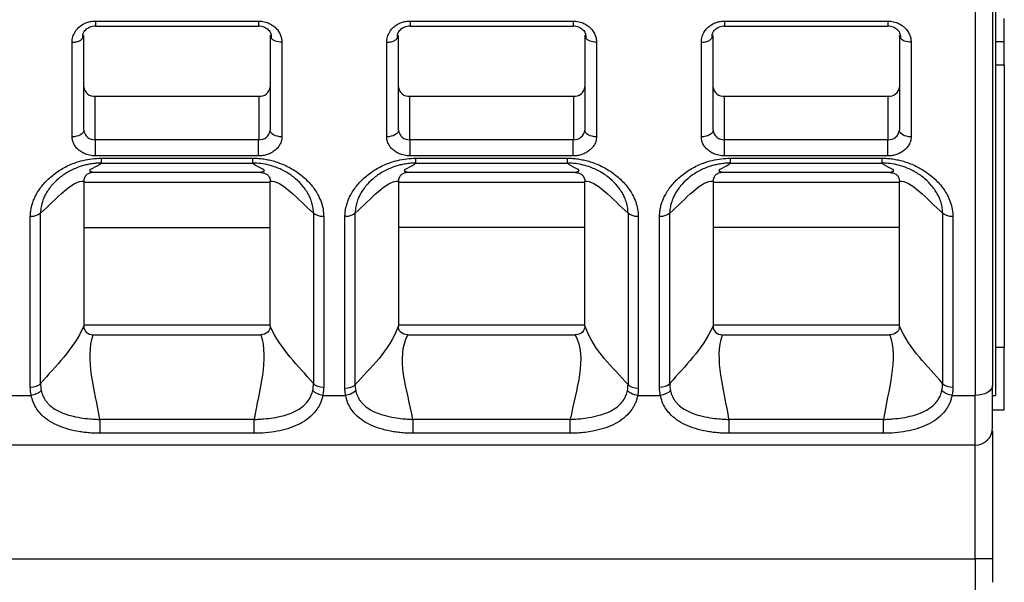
# Model space of a CAD drawing. Header units: millimetres. Extents: x 3 to 274, y 6 to 213.
# Tile 5 of 32: x 60.58 to 71.85, y 69.22 to 75.66. Entities that reach past the tile are written whole.
import ezdxf

# ---------------------------------------------------------------- set-up
doc = ezdxf.new("R2010")
doc.units = ezdxf.units.MM

msp = doc.modelspace()

# ---------------------------------------------------------------- linework, layer by layer
for p, q in [((71.7463, 77.3542), (71.7463, 71.3542)), ((71.713, 75.9501), (71.713, 71.4708)), ((71.513, 75.8354), (71.513, 71.3561)), ((61.4463, 75.6403), (63.313, 75.6403)), ((65.0463, 75.6403), (66.913, 75.6403)), ((68.6463, 75.6403), (70.513, 75.6403)), ((71.8463, 75.4045), (71.8463, 75.6712)), ((61.4463, 75.5835), (63.313, 75.5835)), ((65.0463, 75.5835), (66.913, 75.5835)), ((68.6463, 75.5835), (70.513, 75.5835)), ((61.1797, 74.3154), (61.1797, 75.3983)), ((61.313, 74.3918), (61.313, 75.4748)), ((63.4463, 75.4748), (63.4463, 74.3918)), ((63.5797, 75.3983), (63.5797, 74.3154)), ((64.7797, 74.3154), (64.7797, 75.3983)), ((64.913, 74.3918), (64.913, 75.4748)), ((67.0463, 75.4748), (67.0463, 74.3918)), ((67.1797, 75.3983), (67.1797, 74.3154)), ((68.3797, 74.3154), (68.3797, 75.3983)), ((68.513, 74.3918), (68.513, 75.4748)), ((70.6463, 75.4748), (70.6463, 74.3918)), ((70.7797, 75.3983), (70.7797, 74.3154)), ((71.7463, 75.4045), (71.8463, 75.4045)), ((71.8463, 75.1379), (71.8463, 75.4045)), ((71.7463, 75.1379), (71.8463, 75.1379)), ((71.8463, 75.1379), (71.8463, 71.9045)), ((61.4443, 74.2826), (61.4443, 74.7797)), ((61.4443, 74.7797), (63.315, 74.7797)), ((63.315, 74.7797), (63.315, 74.2826)), ((65.0443, 74.2826), (65.0443, 74.7797)), ((65.0443, 74.7797), (66.915, 74.7797)), ((66.915, 74.7797), (66.915, 74.2826)), ((68.6443, 74.2826), (68.6443, 74.7797)), ((68.6443, 74.7797), (70.515, 74.7797)), ((70.515, 74.7797), (70.515, 74.2826)), ((61.4463, 74.0969), (61.4463, 74.2826)), ((63.313, 74.2826), (61.4463, 74.2826)), ((63.313, 74.0969), (63.313, 74.2826)), ((65.0463, 74.0969), (65.0463, 74.2826)), ((66.913, 74.2826), (65.0463, 74.2826)), ((66.913, 74.0969), (66.913, 74.2826)), ((68.6463, 74.0969), (68.6463, 74.2826)), ((70.513, 74.2826), (68.6463, 74.2826)), ((70.513, 74.0969), (70.513, 74.2826)), ((63.313, 74.0969), (61.4463, 74.0969)), ((61.5102, 74.0707), (63.2491, 74.0707)), ((66.913, 74.0969), (65.0463, 74.0969)), ((65.1102, 74.0707), (66.8491, 74.0707)), ((70.513, 74.0969), (68.6463, 74.0969)), ((68.7102, 74.0707), (70.4491, 74.0707)), ((61.5102, 74.0143), (63.2491, 74.0143)), ((65.1102, 74.0143), (66.8491, 74.0143)), ((68.7102, 74.0143), (70.4491, 74.0143)), ((61.313, 73.8064), (61.313, 73.7967)), ((61.313, 73.7967), (61.313, 72.1584)), ((61.313, 73.7967), (63.4463, 73.7967)), ((63.3395, 73.906), (61.4199, 73.906)), ((63.4463, 73.7967), (63.4463, 73.8064)), ((63.4463, 72.1584), (63.4463, 73.7967)), ((64.913, 73.8064), (64.913, 73.7967)), ((64.913, 73.7967), (64.913, 72.1584)), ((64.913, 73.7967), (67.0463, 73.7967)), ((66.9395, 73.906), (65.0199, 73.906)), ((67.0463, 73.7967), (67.0463, 73.8064)), ((67.0463, 72.1584), (67.0463, 73.7967)), ((68.513, 73.8064), (68.513, 73.7967)), ((68.513, 73.7967), (68.513, 72.1584)), ((68.513, 73.7967), (70.6463, 73.7967)), ((70.5395, 73.906), (68.6199, 73.906)), ((70.6463, 73.7967), (70.6463, 73.8064)), ((70.6463, 72.1584), (70.6463, 73.7967)), ((60.7012, 71.4503), (60.7012, 73.402)), ((60.8189, 71.4908), (60.8189, 73.4426)), ((63.9404, 73.4426), (63.9404, 71.4908)), ((64.0582, 73.402), (64.0582, 71.4503)), ((64.3012, 71.4382), (64.3012, 73.402)), ((64.4189, 71.4788), (64.4189, 73.4426)), ((67.5404, 73.4426), (67.5404, 71.4788)), ((67.6582, 73.402), (67.6582, 71.4382)), ((67.9012, 71.4503), (67.9012, 73.402)), ((68.0189, 71.4908), (68.0189, 73.4426)), ((71.1404, 73.4426), (71.1404, 71.4908)), ((71.2582, 73.402), (71.2582, 71.4503)), ((61.313, 73.2764), (63.4463, 73.2764)), ((67.0463, 73.2764), (64.913, 73.2764)), ((70.6463, 73.2764), (68.513, 73.2764)), ((61.313, 72.1584), (61.313, 72.1479)), ((63.4463, 72.1584), (61.313, 72.1584)), ((63.4463, 72.1479), (63.4463, 72.1584)), ((64.913, 72.1584), (64.913, 72.1532)), ((67.0463, 72.1584), (64.913, 72.1584)), ((67.0463, 72.1532), (67.0463, 72.1584)), ((68.513, 72.1584), (68.513, 72.1479)), ((70.6463, 72.1584), (68.513, 72.1584)), ((70.6463, 72.1479), (70.6463, 72.1584)), ((61.4219, 72.0492), (63.3375, 72.0492)), ((65.0224, 72.0492), (66.937, 72.0492)), ((68.6219, 72.0492), (70.5375, 72.0492)), ((71.8463, 71.9045), (71.7463, 71.9045)), ((71.8463, 71.1879), (71.8463, 71.9045)), ((60.448, 71.3561), (60.7113, 71.3561)), ((64.048, 71.3561), (64.3093, 71.3561)), ((67.65, 71.3561), (67.9113, 71.3561)), ((71.248, 71.3561), (71.513, 71.3561)), ((71.513, 70.7876), (71.513, 71.3561)), ((71.713, 71.3542), (71.7463, 71.3542)), ((71.8463, 71.1879), (71.713, 71.1879)), ((63.2637, 71.0809), (61.4957, 71.0809)), ((66.8795, 71.0809), (65.0799, 71.0809)), ((70.4637, 71.0809), (68.6957, 71.0809)), ((63.2637, 70.9221), (61.4957, 70.9221)), ((66.8795, 70.9221), (65.0799, 70.9221)), ((70.4637, 70.9221), (68.6957, 70.9221)), ((71.713, 70.9503), (71.713, 69.4844)), ((71.513, 70.7876), (56.8463, 70.7876)), ((71.513, 69.4844), (71.513, 70.7876)), ((56.8463, 69.4844), (71.513, 69.4844)), ((71.513, 69.4844), (71.513, 69.102)), ((71.713, 69.4844), (71.513, 69.4844))]:
    msp.add_line(p, q)
at = {"flags": 128}
for points in [[(61.313, 74.3918), (61.3104, 74.3769), (61.3029, 74.3626), (61.2905, 74.3494), (61.274, 74.3378), (61.2538, 74.3283), (61.2307, 74.3212), (61.2057, 74.3168), (61.1797, 74.3154)], [(63.5797, 74.3154), (63.5537, 74.3168), (63.5287, 74.3212), (63.5056, 74.3283), (63.4854, 74.3378), (63.4688, 74.3494), (63.4565, 74.3626), (63.4489, 74.3769), (63.4463, 74.3918)], [(64.913, 74.3918), (64.9104, 74.3769), (64.9029, 74.3626), (64.8905, 74.3494), (64.874, 74.3378), (64.8538, 74.3283), (64.8307, 74.3212), (64.8057, 74.3168), (64.7797, 74.3154)], [(67.1797, 74.3154), (67.1537, 74.3168), (67.1287, 74.3212), (67.1056, 74.3283), (67.0854, 74.3378), (67.0688, 74.3494), (67.0565, 74.3626), (67.0489, 74.3769), (67.0463, 74.3918)], [(68.513, 74.3918), (68.5104, 74.3769), (68.5029, 74.3626), (68.4905, 74.3494), (68.474, 74.3378), (68.4538, 74.3283), (68.4307, 74.3212), (68.4057, 74.3168), (68.3797, 74.3154)], [(70.7797, 74.3154), (70.7537, 74.3168), (70.7287, 74.3212), (70.7056, 74.3283), (70.6854, 74.3378), (70.6688, 74.3494), (70.6565, 74.3626), (70.6489, 74.3769), (70.6463, 74.3918)], [(71.713, 71.4708), (71.7092, 71.4485), (71.6978, 71.4269), (71.6793, 71.4071), (71.6544, 71.3897), (71.6241, 71.3754), (71.5895, 71.3648), (71.552, 71.3583), (71.513, 71.3561)]]:
    msp.add_lwpolyline(points, dxfattribs=at)
for centre, radius, start, end in [((61.4335, 74.9005), 0.1213, 186.24355, 275.11107), ((63.3258, 74.9005), 0.1213, 264.88893, 353.75645), ((65.0335, 74.9005), 0.1213, 186.24355, 275.11107), ((66.9258, 74.9005), 0.1213, 264.88893, 353.75645), ((68.6335, 74.9005), 0.1213, 186.24355, 275.11107), ((70.5258, 74.9005), 0.1213, 264.88893, 353.75645), ((61.4353, 74.4053), 0.1231, 186.67312, 274.68151), ((63.3241, 74.4053), 0.1231, 265.31849, 353.32689), ((65.0353, 74.4053), 0.1231, 186.67312, 274.6815), ((66.9241, 74.4053), 0.1231, 265.3185, 353.32688), ((68.6353, 74.4053), 0.1231, 186.67312, 274.68151), ((70.5241, 74.4053), 0.1231, 265.31849, 353.32689), ((71.513, 70.9876), 0.2, 270, 0)]:
    msp.add_arc(centre, radius, start, end)
for points, knots in [([(61.1797, 75.3983), (61.1801, 75.4084), (61.1809, 75.4285), (61.1874, 75.4584), (61.205, 75.5084), (61.2415, 75.5593), (61.2982, 75.6017), (61.3456, 75.6239), (61.3957, 75.6379), (61.4295, 75.6395), (61.4463, 75.6403)], [0, 0, 0, 0, 0.0836964, 0.167181, 0.251537, 0.5158065, 0.643222, 0.771023, 0.8852764, 1, 1, 1, 1]), ([(61.4463, 75.6403), (61.4463, 75.6307), (61.4463, 75.6115), (61.4463, 75.593), (61.4463, 75.5884), (61.4463, 75.5864)], [0, 0, 0, 0, 0.3595939, 0.7191878, 1, 1, 1, 1]), ([(63.313, 75.6403), (63.3241, 75.6399), (63.3464, 75.6392), (63.3794, 75.6333), (63.418, 75.622), (63.4608, 75.6019), (63.5029, 75.5705), (63.5377, 75.5319), (63.5619, 75.4891), (63.5771, 75.4439), (63.5788, 75.4136), (63.5797, 75.3983)], [0, 0, 0, 0, 0.0755037, 0.1513025, 0.2288341, 0.3535315, 0.4837095, 0.6135601, 0.7489187, 0.8732882, 1, 1, 1, 1]), ([(64.7797, 75.3983), (64.7801, 75.4084), (64.7809, 75.4285), (64.7874, 75.4584), (64.805, 75.5084), (64.8415, 75.5593), (64.8982, 75.6017), (64.9456, 75.6239), (64.9957, 75.6379), (65.0295, 75.6395), (65.0463, 75.6403)], [0, 0, 0, 0, 0.0836964, 0.167181, 0.251537, 0.5158065, 0.643222, 0.771023, 0.8852764, 1, 1, 1, 1]), ([(65.0463, 75.6403), (65.0463, 75.6307), (65.0463, 75.6115), (65.0463, 75.593), (65.0463, 75.5884), (65.0463, 75.5864)], [0, 0, 0, 0, 0.3595939, 0.7191878, 1, 1, 1, 1]), ([(66.913, 75.6403), (66.9241, 75.6399), (66.9464, 75.6392), (66.9794, 75.6333), (67.018, 75.622), (67.0608, 75.6019), (67.1029, 75.5705), (67.1377, 75.5319), (67.1619, 75.4891), (67.1771, 75.4439), (67.1788, 75.4136), (67.1797, 75.3983)], [0, 0, 0, 0, 0.07550366, 0.15130247, 0.22883409, 0.35353148, 0.48370952, 0.6135601, 0.74891868, 0.87328816, 1, 1, 1, 1]), ([(68.3797, 75.3983), (68.3801, 75.4084), (68.3809, 75.4285), (68.3874, 75.4584), (68.405, 75.5084), (68.4415, 75.5593), (68.4982, 75.6017), (68.5456, 75.6239), (68.5957, 75.6379), (68.6295, 75.6395), (68.6463, 75.6403)], [0, 0, 0, 0, 0.0836964, 0.167181, 0.251537, 0.5158065, 0.643222, 0.771023, 0.8852764, 1, 1, 1, 1]), ([(68.6463, 75.6403), (68.6463, 75.6307), (68.6463, 75.6115), (68.6463, 75.593), (68.6463, 75.5884), (68.6463, 75.5864)], [0, 0, 0, 0, 0.3595939, 0.7191878, 1, 1, 1, 1]), ([(70.513, 75.6403), (70.5241, 75.6399), (70.5464, 75.6392), (70.5794, 75.6333), (70.618, 75.622), (70.6608, 75.6019), (70.7029, 75.5705), (70.7377, 75.5319), (70.7619, 75.4891), (70.7771, 75.4439), (70.7788, 75.4136), (70.7797, 75.3983)], [0, 0, 0, 0, 0.0755037, 0.1513025, 0.2288341, 0.3535315, 0.4837095, 0.6135601, 0.7489187, 0.8732882, 1, 1, 1, 1]), ([(61.3026, 75.4453), (61.3022, 75.462), (61.3014, 75.4947), (61.3262, 75.5347), (61.3566, 75.56), (61.3836, 75.5743), (61.4139, 75.584), (61.4356, 75.5853), (61.4464, 75.5859)], [0, 0, 0, 0, 0.2671671, 0.5262362, 0.6500388, 0.7695939, 0.8856933, 1, 1, 1, 1]), ([(61.4463, 75.5864), (61.4463, 75.5857), (61.4463, 75.5814), (61.4463, 75.5835), (61.4463, 75.5853)], [0, 0, 0, 0, 0.1797127, 1, 1, 1, 1]), ([(63.313, 75.586), (63.3238, 75.5854), (63.3454, 75.584), (63.3758, 75.5744), (63.4029, 75.56), (63.4331, 75.5346), (63.4581, 75.4947), (63.457, 75.4619), (63.4565, 75.4453)], [0, 0, 0, 0, 0.1144494, 0.2306037, 0.3501816, 0.4741422, 0.7332386, 1, 1, 1, 1]), ([(64.9026, 75.4453), (64.9022, 75.462), (64.9014, 75.4947), (64.9262, 75.5347), (64.9566, 75.56), (64.9836, 75.5743), (65.0139, 75.584), (65.0356, 75.5853), (65.0464, 75.5859)], [0, 0, 0, 0, 0.26716714, 0.52623624, 0.65003875, 0.76959388, 0.88569332, 1, 1, 1, 1]), ([(65.0463, 75.5864), (65.0463, 75.5857), (65.0463, 75.5814), (65.0463, 75.5835), (65.0463, 75.5853)], [0, 0, 0, 0, 0.1797127, 1, 1, 1, 1]), ([(66.913, 75.586), (66.9238, 75.5854), (66.9454, 75.584), (66.9758, 75.5744), (67.0029, 75.56), (67.0331, 75.5346), (67.0581, 75.4947), (67.057, 75.4619), (67.0565, 75.4453)], [0, 0, 0, 0, 0.1144494, 0.2306037, 0.3501816, 0.4741422, 0.7332386, 1, 1, 1, 1]), ([(68.5026, 75.4453), (68.5022, 75.462), (68.5014, 75.4947), (68.5262, 75.5347), (68.5566, 75.56), (68.5836, 75.5743), (68.6139, 75.584), (68.6356, 75.5853), (68.6464, 75.5859)], [0, 0, 0, 0, 0.2671671, 0.5262362, 0.6500388, 0.7695939, 0.8856933, 1, 1, 1, 1]), ([(68.6463, 75.5864), (68.6463, 75.5857), (68.6463, 75.5814), (68.6463, 75.5835), (68.6463, 75.5853)], [0, 0, 0, 0, 0.1797127, 1, 1, 1, 1]), ([(70.513, 75.586), (70.5238, 75.5854), (70.5454, 75.584), (70.5758, 75.5744), (70.6029, 75.56), (70.6331, 75.5346), (70.6581, 75.4947), (70.657, 75.4619), (70.6565, 75.4453)], [0, 0, 0, 0, 0.1144494, 0.2306037, 0.3501816, 0.4741422, 0.7332386, 1, 1, 1, 1]), ([(61.1797, 75.3983), (61.1971, 75.3995), (61.2318, 75.4018), (61.2772, 75.4192), (61.2942, 75.4366), (61.3026, 75.4453)], [0, 0, 0, 0, 0.3342153, 0.6684306, 1, 1, 1, 1]), ([(61.3026, 75.4453), (61.3027, 75.4454), (61.3124, 75.4537), (61.3127, 75.4643), (61.313, 75.4748)], [0, 0, 0, 0, 0.0078546, 1, 1, 1, 1]), ([(64.7797, 75.3983), (64.7971, 75.3995), (64.8318, 75.4018), (64.8772, 75.4192), (64.8942, 75.4366), (64.9026, 75.4453)], [0, 0, 0, 0, 0.3342153, 0.6684306, 1, 1, 1, 1]), ([(64.9026, 75.4453), (64.9027, 75.4454), (64.9124, 75.4537), (64.9127, 75.4643), (64.913, 75.4748)], [0, 0, 0, 0, 0.0078546, 1, 1, 1, 1]), ([(68.3797, 75.3983), (68.3971, 75.3995), (68.4318, 75.4018), (68.4772, 75.4192), (68.4942, 75.4366), (68.5026, 75.4453)], [0, 0, 0, 0, 0.3342153, 0.6684306, 1, 1, 1, 1]), ([(68.5026, 75.4453), (68.5027, 75.4454), (68.5124, 75.4537), (68.5127, 75.4643), (68.513, 75.4748)], [0, 0, 0, 0, 0.0078546, 1, 1, 1, 1]), ([(61.4463, 74.0969), (61.4352, 74.0973), (61.413, 74.0979), (61.38, 74.1033), (61.3416, 74.1134), (61.299, 74.1314), (61.2568, 74.1596), (61.2219, 74.1944), (61.1976, 74.2332), (61.1823, 74.2741), (61.1805, 74.3015), (61.1797, 74.3154)], [0, 0, 0, 0, 0.07959676, 0.1592228, 0.24012907, 0.3686016, 0.50006889, 0.62854276, 0.7600114, 0.87928211, 1, 1, 1, 1]), ([(63.5797, 74.3154), (63.5793, 74.3063), (63.5785, 74.2881), (63.5719, 74.2611), (63.5596, 74.2296), (63.5376, 74.1947), (63.5031, 74.1601), (63.4607, 74.1315), (63.4134, 74.1116), (63.3634, 74.0991), (63.3299, 74.0976), (63.313, 74.0969)], [0, 0, 0, 0, 0.0795968, 0.1592228, 0.2401291, 0.3686016, 0.5000689, 0.6285428, 0.7600114, 0.8792821, 1, 1, 1, 1]), ([(65.0463, 74.0969), (65.0352, 74.0973), (65.013, 74.0979), (64.98, 74.1033), (64.9416, 74.1134), (64.899, 74.1314), (64.8568, 74.1596), (64.8219, 74.1944), (64.7976, 74.2332), (64.7823, 74.2741), (64.7805, 74.3015), (64.7797, 74.3154)], [0, 0, 0, 0, 0.0795968, 0.1592228, 0.2401291, 0.3686016, 0.5000689, 0.6285428, 0.7600114, 0.8792821, 1, 1, 1, 1]), ([(67.1797, 74.3154), (67.1793, 74.3063), (67.1785, 74.2881), (67.1719, 74.2611), (67.1596, 74.2296), (67.1376, 74.1947), (67.1031, 74.1601), (67.0607, 74.1315), (67.0134, 74.1116), (66.9634, 74.0991), (66.9299, 74.0976), (66.913, 74.0969)], [0, 0, 0, 0, 0.0795968, 0.1592228, 0.2401291, 0.3686016, 0.5000689, 0.6285428, 0.7600114, 0.8792821, 1, 1, 1, 1]), ([(68.6463, 74.0969), (68.6352, 74.0973), (68.613, 74.0979), (68.58, 74.1033), (68.5416, 74.1134), (68.499, 74.1314), (68.4568, 74.1596), (68.4219, 74.1944), (68.3976, 74.2332), (68.3823, 74.2741), (68.3805, 74.3015), (68.3797, 74.3154)], [0, 0, 0, 0, 0.0795968, 0.1592228, 0.2401291, 0.3686016, 0.5000689, 0.6285428, 0.7600114, 0.8792821, 1, 1, 1, 1]), ([(70.7797, 74.3154), (70.7793, 74.3063), (70.7785, 74.2881), (70.7719, 74.2611), (70.7596, 74.2296), (70.7376, 74.1947), (70.7031, 74.1601), (70.6607, 74.1315), (70.6134, 74.1116), (70.5634, 74.0991), (70.5299, 74.0976), (70.513, 74.0969)], [0, 0, 0, 0, 0.0795968, 0.1592228, 0.2401291, 0.3686016, 0.5000689, 0.6285428, 0.7600114, 0.8792821, 1, 1, 1, 1]), ([(60.7012, 73.402), (60.7017, 73.4188), (60.7027, 73.4526), (60.7111, 73.503), (60.7244, 73.5532), (60.7432, 73.6031), (60.7785, 73.6759), (60.841, 73.768), (60.9433, 73.869), (61.0652, 73.9542), (61.1891, 74.012), (61.3044, 74.0475), (61.4069, 74.0671), (61.4759, 74.0695), (61.5102, 74.0707)], [0, 0, 0, 0, 0.0487398, 0.0976309, 0.1470346, 0.1973013, 0.2487638, 0.3736625, 0.5004474, 0.6269521, 0.7517593, 0.8365105, 0.918695, 1, 1, 1, 1]), ([(63.2491, 74.0707), (63.2697, 74.0702), (63.3108, 74.0694), (63.3723, 74.0623), (63.4335, 74.0511), (63.4944, 74.0353), (63.5831, 74.0057), (63.6949, 73.9535), (63.8167, 73.8683), (63.919, 73.7673), (63.9882, 73.6654), (64.0306, 73.5707), (64.0539, 73.4867), (64.0567, 73.4301), (64.0582, 73.402)], [0, 0, 0, 0, 0.0486903, 0.0975593, 0.1469874, 0.1973422, 0.2489715, 0.3738362, 0.5007764, 0.627026, 0.751811, 0.8364383, 0.9186299, 1, 1, 1, 1]), ([(64.3012, 73.402), (64.3017, 73.4188), (64.3027, 73.4526), (64.3111, 73.503), (64.3244, 73.5532), (64.3432, 73.6031), (64.3785, 73.6759), (64.441, 73.768), (64.5433, 73.869), (64.6652, 73.9542), (64.7891, 74.012), (64.9044, 74.0475), (65.0069, 74.0671), (65.0759, 74.0695), (65.1102, 74.0707)], [0, 0, 0, 0, 0.04873983, 0.09763093, 0.14703473, 0.1973016, 0.24876429, 0.37366347, 0.50044861, 0.62695302, 0.75175995, 0.83651063, 0.91869494, 1, 1, 1, 1]), ([(66.8491, 74.0707), (66.8696, 74.0702), (66.9107, 74.0694), (66.9721, 74.0624), (67.0332, 74.0512), (67.0939, 74.0354), (67.1823, 74.0058), (67.2939, 73.9535), (67.4159, 73.8685), (67.5186, 73.7676), (67.588, 73.6656), (67.6305, 73.5708), (67.6539, 73.4867), (67.6567, 73.4302), (67.6582, 73.402)], [0, 0, 0, 0, 0.0486271, 0.0974145, 0.1467423, 0.1969786, 0.2484717, 0.3730685, 0.5001036, 0.6266083, 0.7515624, 0.8362854, 0.9185569, 1, 1, 1, 1]), ([(67.9012, 73.402), (67.9017, 73.4188), (67.9027, 73.4526), (67.9111, 73.503), (67.9244, 73.5532), (67.9432, 73.6031), (67.9785, 73.6759), (68.041, 73.768), (68.1433, 73.869), (68.2652, 73.9542), (68.3891, 74.012), (68.5044, 74.0475), (68.6069, 74.0671), (68.6759, 74.0695), (68.7102, 74.0707)], [0, 0, 0, 0, 0.0487398, 0.097631, 0.1470349, 0.1973019, 0.2487648, 0.3736644, 0.5004497, 0.6269539, 0.7517605, 0.8365108, 0.9186949, 1, 1, 1, 1]), ([(70.4491, 74.0707), (70.4696, 74.0702), (70.5107, 74.0694), (70.5721, 74.0624), (70.6332, 74.0512), (70.6939, 74.0354), (70.7823, 74.0058), (70.8939, 73.9535), (71.0159, 73.8685), (71.1186, 73.7676), (71.188, 73.6656), (71.2305, 73.5708), (71.2539, 73.4867), (71.2567, 73.4302), (71.2582, 73.402)], [0, 0, 0, 0, 0.0486271, 0.0974145, 0.1467424, 0.1969788, 0.2484721, 0.3730691, 0.5001046, 0.6266093, 0.751563, 0.8362856, 0.9185569, 1, 1, 1, 1]), ([(61.5102, 74.0143), (61.4919, 74.0139), (61.4552, 74.013), (61.4008, 74.0065), (61.3476, 73.9966), (61.2966, 73.9833), (61.2213, 73.9582), (61.1256, 73.913), (61.0222, 73.8397), (60.9358, 73.7518), (60.8819, 73.6716), (60.8491, 73.6013), (60.8304, 73.5456), (60.8198, 73.4909), (60.8192, 73.4559), (60.8189, 73.4426)], [0, 0, 0, 0, 0.0501998, 0.1005626, 0.1505437, 0.1996474, 0.2474458, 0.3736379, 0.5018178, 0.6231261, 0.7569115, 0.8117267, 0.8807185, 0.9545791, 1, 1, 1, 1]), ([(63.9404, 73.4426), (63.9402, 73.4559), (63.9396, 73.4909), (63.929, 73.5454), (63.9104, 73.601), (63.8778, 73.6711), (63.8242, 73.7511), (63.738, 73.839), (63.6345, 73.9125), (63.5284, 73.9629), (63.429, 73.9934), (63.3407, 74.0108), (63.2797, 74.0131), (63.2491, 74.0143)], [0, 0, 0, 0, 0.0455418, 0.1191732, 0.1880216, 0.2426252, 0.3759776, 0.4970662, 0.6254197, 0.7520191, 0.8328604, 0.9162716, 1, 1, 1, 1]), ([(65.1102, 74.0143), (65.0919, 74.0139), (65.0552, 74.013), (65.0008, 74.0065), (64.9476, 73.9966), (64.8966, 73.9833), (64.8213, 73.9582), (64.7256, 73.913), (64.6222, 73.8397), (64.5358, 73.7518), (64.4819, 73.6716), (64.4491, 73.6013), (64.4304, 73.5456), (64.4198, 73.4909), (64.4192, 73.4559), (64.4189, 73.4426)], [0, 0, 0, 0, 0.0502001, 0.100563, 0.1505441, 0.1996474, 0.2474455, 0.3736372, 0.5018166, 0.6231248, 0.7569108, 0.8117259, 0.8807183, 0.9545784, 1, 1, 1, 1]), ([(67.5404, 73.4426), (67.5402, 73.4562), (67.5395, 73.4912), (67.529, 73.5459), (67.5104, 73.6013), (67.4779, 73.6713), (67.4242, 73.7513), (67.3374, 73.8394), (67.2336, 73.9128), (67.1274, 73.9632), (67.0281, 73.9936), (66.94, 74.0108), (66.8794, 74.0132), (66.8491, 74.0143)], [0, 0, 0, 0, 0.04646037, 0.11938461, 0.18895281, 0.24321929, 0.37648372, 0.49785338, 0.62618535, 0.75257993, 0.83388892, 0.91707182, 1, 1, 1, 1]), ([(68.7102, 74.0143), (68.6919, 74.0139), (68.6552, 74.013), (68.6008, 74.0065), (68.5476, 73.9966), (68.4966, 73.9833), (68.4213, 73.9582), (68.3256, 73.913), (68.2222, 73.8397), (68.1358, 73.7518), (68.0819, 73.6716), (68.0491, 73.6013), (68.0304, 73.5456), (68.0198, 73.4909), (68.0192, 73.4559), (68.0189, 73.4426)], [0, 0, 0, 0, 0.0502003, 0.10056332, 0.15054435, 0.19964752, 0.24744514, 0.37363664, 0.50181548, 0.62312355, 0.75691013, 0.81172516, 0.88071808, 0.95457777, 1, 1, 1, 1]), ([(71.1404, 73.4426), (71.1402, 73.4562), (71.1395, 73.4912), (71.129, 73.5459), (71.1104, 73.6013), (71.0779, 73.6713), (71.0242, 73.7513), (70.9374, 73.8394), (70.8336, 73.9128), (70.7274, 73.9632), (70.6281, 73.9936), (70.54, 74.0108), (70.4794, 74.0132), (70.4491, 74.0143)], [0, 0, 0, 0, 0.04645949, 0.11938441, 0.18895184, 0.24321866, 0.37648256, 0.49785265, 0.62618514, 0.75257972, 0.83388906, 0.91707202, 1, 1, 1, 1]), ([(61.4199, 73.906), (61.4084, 73.906), (61.3968, 73.9045), (61.3859, 73.9015), (61.375, 73.8984), (61.3646, 73.8938), (61.3556, 73.8879), (61.3469, 73.8822), (61.3393, 73.8752), (61.3333, 73.8676), (61.3269, 73.8596), (61.3221, 73.8506), (61.3188, 73.8414), (61.3148, 73.8301), (61.313, 73.8182), (61.313, 73.8064)], [0, 0, 0, 0, 0.0000516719, 0.0000516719, 0.0000516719, 0.00010354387, 0.00010354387, 0.00010354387, 0.00015352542, 0.00015352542, 0.00015352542, 0.00020601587, 0.00020601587, 0.00020601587, 0.00027077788, 0.00027077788, 0.00027077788, 0.00027077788]), ([(63.3395, 73.906), (63.3509, 73.906), (63.3626, 73.9045), (63.3735, 73.9015), (63.3844, 73.8984), (63.3948, 73.8938), (63.4038, 73.8879), (63.4124, 73.8822), (63.42, 73.8752), (63.4261, 73.8676), (63.4324, 73.8596), (63.4373, 73.8506), (63.4405, 73.8414), (63.4446, 73.8301), (63.4463, 73.8182), (63.4463, 73.8064)], [0, 0, 0, 0, 0.0000516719, 0.0000516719, 0.0000516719, 0.00010354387, 0.00010354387, 0.00010354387, 0.00015352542, 0.00015352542, 0.00015352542, 0.00020601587, 0.00020601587, 0.00020601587, 0.00027077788, 0.00027077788, 0.00027077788, 0.00027077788]), ([(65.0199, 73.906), (65.0084, 73.906), (64.9968, 73.9045), (64.9859, 73.9015), (64.975, 73.8984), (64.9646, 73.8938), (64.9556, 73.8879), (64.9469, 73.8822), (64.9393, 73.8752), (64.9333, 73.8676), (64.9269, 73.8596), (64.9221, 73.8506), (64.9188, 73.8414), (64.9148, 73.8301), (64.913, 73.8182), (64.913, 73.8064)], [0, 0, 0, 0, 0.0000516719, 0.0000516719, 0.0000516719, 0.00010354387, 0.00010354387, 0.00010354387, 0.00015352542, 0.00015352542, 0.00015352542, 0.00020601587, 0.00020601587, 0.00020601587, 0.00027077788, 0.00027077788, 0.00027077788, 0.00027077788]), ([(66.9395, 73.906), (66.9509, 73.906), (66.9626, 73.9045), (66.9735, 73.9015), (66.9844, 73.8984), (66.9948, 73.8938), (67.0038, 73.8879), (67.0124, 73.8822), (67.02, 73.8752), (67.0261, 73.8676), (67.0324, 73.8596), (67.0373, 73.8506), (67.0405, 73.8414), (67.0446, 73.8301), (67.0463, 73.8182), (67.0463, 73.8064)], [0, 0, 0, 0, 0.0000516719, 0.0000516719, 0.0000516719, 0.00010354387, 0.00010354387, 0.00010354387, 0.00015352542, 0.00015352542, 0.00015352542, 0.00020601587, 0.00020601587, 0.00020601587, 0.00027077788, 0.00027077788, 0.00027077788, 0.00027077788]), ([(68.6199, 73.906), (68.6084, 73.906), (68.5968, 73.9045), (68.5859, 73.9015), (68.575, 73.8985), (68.5646, 73.8938), (68.5556, 73.8879), (68.5469, 73.8822), (68.5393, 73.8752), (68.5333, 73.8676), (68.5269, 73.8596), (68.5221, 73.8506), (68.5188, 73.8414), (68.5148, 73.8301), (68.513, 73.8182), (68.513, 73.8064)], [0, 0, 0, 0, 0.00005166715, 0.00005166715, 0.00005166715, 0.00010353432, 0.00010353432, 0.00010353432, 0.00015351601, 0.00015351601, 0.00015351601, 0.00020600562, 0.00020600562, 0.00020600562, 0.00027077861, 0.00027077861, 0.00027077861, 0.00027077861]), ([(70.5395, 73.906), (70.5509, 73.906), (70.5626, 73.9045), (70.5735, 73.9015), (70.5844, 73.8984), (70.5948, 73.8938), (70.6038, 73.8879), (70.6124, 73.8822), (70.62, 73.8752), (70.6261, 73.8676), (70.6324, 73.8596), (70.6373, 73.8506), (70.6405, 73.8414), (70.6446, 73.8301), (70.6463, 73.8182), (70.6463, 73.8064)], [0, 0, 0, 0, 0.0000516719, 0.0000516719, 0.0000516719, 0.00010354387, 0.00010354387, 0.00010354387, 0.00015352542, 0.00015352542, 0.00015352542, 0.00020601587, 0.00020601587, 0.00020601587, 0.00027077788, 0.00027077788, 0.00027077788, 0.00027077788]), ([(61.313, 72.1479), (61.313, 72.1229), (61.3219, 72.0978), (61.3613, 72.0601), (61.3913, 72.0492), (61.4219, 72.0492)], [0, 0, 0, 0, 0.5, 0.5, 1, 1, 1, 1]), ([(63.4463, 72.1479), (63.4463, 72.1229), (63.4375, 72.0978), (63.3981, 72.0601), (63.3681, 72.0492), (63.3375, 72.0492)], [0, 0, 0, 0, 0.5, 0.5, 1, 1, 1, 1]), ([(65.0224, 72.0492), (64.9906, 72.0492), (64.959, 72.0601), (64.92, 72.1005), (64.913, 72.1273), (64.913, 72.1532)], [0, 0, 0, 0, 0.5, 0.5, 1, 1, 1, 1]), ([(67.0463, 72.1532), (67.0463, 72.1273), (67.0395, 72.1008), (67.0004, 72.0601), (66.9688, 72.0492), (66.937, 72.0492)], [0, 0, 0, 0, 0.5, 0.5, 1, 1, 1, 1]), ([(68.513, 72.1479), (68.513, 72.1229), (68.5219, 72.0978), (68.5613, 72.0601), (68.5913, 72.0492), (68.6219, 72.0492)], [0, 0, 0, 0, 0.5, 0.5, 1, 1, 1, 1]), ([(70.6463, 72.1479), (70.6463, 72.1229), (70.6375, 72.0978), (70.5981, 72.0601), (70.5681, 72.0492), (70.5375, 72.0492)], [0, 0, 0, 0, 0.5, 0.5, 1, 1, 1, 1]), ([(60.7113, 71.3561), (60.7084, 71.3719), (60.7025, 71.4031), (60.7016, 71.4347), (60.7012, 71.4503)], [0, 0, 0, 0, 0.50628619, 1, 1, 1, 1]), ([(64.0582, 71.4503), (64.0577, 71.4347), (64.0568, 71.4031), (64.051, 71.3719), (64.048, 71.3561)], [0, 0, 0, 0, 0.4937138, 1, 1, 1, 1]), ([(64.3093, 71.3561), (64.307, 71.3699), (64.3023, 71.3971), (64.3015, 71.4246), (64.3012, 71.4382)], [0, 0, 0, 0, 0.5061249, 1, 1, 1, 1]), ([(67.6582, 71.4382), (67.6578, 71.4246), (67.6571, 71.3971), (67.6524, 71.3699), (67.65, 71.3561)], [0, 0, 0, 0, 0.4938751, 1, 1, 1, 1]), ([(67.9113, 71.3561), (67.9084, 71.3719), (67.9025, 71.4031), (67.9016, 71.4347), (67.9012, 71.4503)], [0, 0, 0, 0, 0.50628619, 1, 1, 1, 1]), ([(71.2582, 71.4503), (71.2577, 71.4347), (71.2568, 71.4031), (71.251, 71.3719), (71.248, 71.3561)], [0, 0, 0, 0, 0.4937138, 1, 1, 1, 1]), ([(60.8264, 71.4121), (60.8136, 71.3966), (60.7782, 71.3719), (60.7314, 71.359), (60.7113, 71.3561)], [0, 0, 0, 0, 0.5714286, 1, 1, 1, 1]), ([(61.4957, 70.9221), (61.474, 70.9224), (61.4303, 70.9229), (61.3649, 70.9274), (61.2993, 70.9348), (61.2135, 70.9487), (61.1102, 70.9735), (60.9963, 71.0164), (60.8946, 71.074), (60.8185, 71.1412), (60.7654, 71.2117), (60.7299, 71.2803), (60.7175, 71.331), (60.7113, 71.3561)], [0, 0, 0, 0, 0.0582607, 0.1172346, 0.1774766, 0.2395075, 0.3611641, 0.4855322, 0.6130637, 0.7384113, 0.8283726, 0.9150547, 1, 1, 1, 1]), ([(60.8264, 71.4121), (60.8293, 71.4001), (60.835, 71.3758), (60.849, 71.342), (60.8668, 71.3099), (60.8881, 71.2801), (60.9241, 71.2401), (60.9837, 71.1945), (61.0685, 71.153), (61.1679, 71.1219), (61.2708, 71.1003), (61.3696, 71.0877), (61.443, 71.0825), (61.4813, 71.0814), (61.4957, 71.0809)], [0, 0, 0, 0, 0.0489107, 0.0987563, 0.1491544, 0.1996997, 0.2500025, 0.3707513, 0.5039505, 0.616797, 0.7569436, 0.8740359, 0.9526074, 1, 1, 1, 1]), ([(63.2637, 71.0809), (63.2803, 71.0816), (63.3167, 71.083), (63.39, 71.088), (63.4855, 71.0989), (63.5904, 71.1203), (63.6898, 71.1525), (63.7759, 71.1959), (63.8423, 71.2472), (63.8873, 71.301), (63.9173, 71.353), (63.9278, 71.3926), (63.9329, 71.4121)], [0, 0, 0, 0, 0.0546361, 0.119848, 0.243107, 0.3788501, 0.4966129, 0.6295268, 0.7526799, 0.8365839, 0.9195704, 1, 1, 1, 1]), ([(64.048, 71.3561), (64.0447, 71.3411), (64.038, 71.3109), (64.022, 71.2682), (64.0016, 71.2274), (63.9765, 71.1886), (63.9336, 71.1357), (63.8651, 71.0749), (63.7635, 71.0165), (63.6496, 70.973), (63.5261, 70.9436), (63.3966, 70.9254), (63.3075, 70.9232), (63.2637, 70.9221)], [0, 0, 0, 0, 0.0505042, 0.1013277, 0.1528158, 0.2053007, 0.2590959, 0.3857399, 0.5142861, 0.6389399, 0.7609645, 0.8824936, 1, 1, 1, 1]), ([(64.048, 71.3561), (64.028, 71.359), (63.9812, 71.3719), (63.9458, 71.3966), (63.9329, 71.4121)], [0, 0, 0, 0, 0.4285714, 1, 1, 1, 1]), ([(64.4251, 71.4113), (64.4123, 71.3959), (64.3767, 71.3713), (64.3295, 71.3588), (64.3093, 71.3561)], [0, 0, 0, 0, 0.5714286, 1, 1, 1, 1]), ([(65.0799, 70.9221), (65.0585, 70.9224), (65.0154, 70.9229), (64.9507, 70.9276), (64.8857, 70.9351), (64.8006, 70.9493), (64.6987, 70.9744), (64.5869, 71.0177), (64.4875, 71.0755), (64.4127, 71.1425), (64.3609, 71.2125), (64.3267, 71.2808), (64.3151, 71.3311), (64.3093, 71.3561)], [0, 0, 0, 0, 0.0578994, 0.1168055, 0.1773055, 0.2399421, 0.3616467, 0.48541, 0.6134223, 0.7385342, 0.8282084, 0.9148338, 1, 1, 1, 1]), ([(64.4251, 71.4113), (64.4278, 71.3994), (64.4332, 71.3754), (64.4468, 71.342), (64.4641, 71.3104), (64.4847, 71.2813), (64.5197, 71.242), (64.5779, 71.1971), (64.6604, 71.1556), (64.7575, 71.1244), (64.8568, 71.1027), (64.9527, 71.0895), (65.0247, 71.0833), (65.0641, 71.0816), (65.0799, 71.0809)], [0, 0, 0, 0, 0.0493066, 0.0994341, 0.14986, 0.2000515, 0.249514, 0.3708841, 0.5042645, 0.6149556, 0.757193, 0.8684475, 0.9473068, 1, 1, 1, 1]), ([(66.8795, 71.0809), (66.8953, 71.0816), (66.9347, 71.0834), (67.0068, 71.0895), (67.1028, 71.1028), (67.2022, 71.1245), (67.2994, 71.1557), (67.3819, 71.1974), (67.4464, 71.2473), (67.4898, 71.3003), (67.5192, 71.352), (67.5293, 71.3917), (67.5343, 71.4113)], [0, 0, 0, 0, 0.05281134, 0.13174103, 0.24300167, 0.38571753, 0.49656948, 0.62979972, 0.75142253, 0.83401291, 0.9176734, 1, 1, 1, 1]), ([(67.65, 71.3561), (67.6469, 71.3411), (67.6406, 71.3109), (67.6253, 71.2682), (67.6056, 71.2273), (67.581, 71.1885), (67.5394, 71.136), (67.4726, 71.0758), (67.3731, 71.0179), (67.2612, 70.9745), (67.1523, 70.9477), (67.0529, 70.932), (66.966, 70.9236), (66.9081, 70.9226), (66.8795, 70.9221)], [0, 0, 0, 0, 0.0508972, 0.1020762, 0.1538903, 0.2066799, 0.2607671, 0.3860022, 0.5139532, 0.6379522, 0.7599837, 0.8429749, 0.9225328, 1, 1, 1, 1]), ([(67.65, 71.3561), (67.6298, 71.3588), (67.5826, 71.3713), (67.5471, 71.3959), (67.5343, 71.4113)], [0, 0, 0, 0, 0.4285714, 1, 1, 1, 1]), ([(68.0264, 71.4121), (68.0136, 71.3966), (67.9782, 71.3719), (67.9314, 71.359), (67.9113, 71.3561)], [0, 0, 0, 0, 0.5714286, 1, 1, 1, 1]), ([(68.6957, 70.9221), (68.674, 70.9224), (68.6303, 70.9229), (68.5649, 70.9274), (68.4993, 70.9348), (68.4135, 70.9487), (68.3102, 70.9735), (68.1963, 71.0164), (68.0946, 71.074), (68.0185, 71.1412), (67.9654, 71.2117), (67.9299, 71.2803), (67.9175, 71.331), (67.9113, 71.3561)], [0, 0, 0, 0, 0.0582608, 0.1172349, 0.1774772, 0.2395084, 0.3611656, 0.4855335, 0.6130645, 0.7384116, 0.8283722, 0.9150542, 1, 1, 1, 1]), ([(68.0264, 71.4121), (68.0293, 71.4001), (68.035, 71.3758), (68.049, 71.342), (68.0668, 71.3099), (68.0881, 71.2801), (68.1241, 71.2401), (68.1837, 71.1945), (68.2685, 71.153), (68.3679, 71.1219), (68.4708, 71.1003), (68.5696, 71.0877), (68.643, 71.0825), (68.6813, 71.0814), (68.6957, 71.0809)], [0, 0, 0, 0, 0.0489111, 0.0987568, 0.149155, 0.1997002, 0.2500027, 0.370751, 0.5039498, 0.6167957, 0.7569429, 0.8740343, 0.9526061, 1, 1, 1, 1]), ([(70.4637, 71.0809), (70.4803, 71.0816), (70.5167, 71.083), (70.59, 71.088), (70.6855, 71.0989), (70.7904, 71.1203), (70.8898, 71.1525), (70.9759, 71.1959), (71.0423, 71.2472), (71.0873, 71.301), (71.1173, 71.353), (71.1278, 71.3926), (71.1329, 71.4121)], [0, 0, 0, 0, 0.0546361, 0.119848, 0.2431069, 0.3788501, 0.4966128, 0.6295266, 0.7526798, 0.8365838, 0.9195704, 1, 1, 1, 1]), ([(71.248, 71.3561), (71.2447, 71.3411), (71.238, 71.3109), (71.222, 71.2682), (71.2016, 71.2274), (71.1765, 71.1886), (71.1336, 71.1357), (71.0651, 71.0749), (70.9635, 71.0165), (70.8496, 70.973), (70.7261, 70.9436), (70.5966, 70.9254), (70.5075, 70.9232), (70.4637, 70.9221)], [0, 0, 0, 0, 0.0505042, 0.1013277, 0.1528159, 0.2053007, 0.259096, 0.38574, 0.5142862, 0.6389399, 0.7609645, 0.8824935, 1, 1, 1, 1]), ([(71.248, 71.3561), (71.228, 71.359), (71.1812, 71.3719), (71.1458, 71.3966), (71.1329, 71.4121)], [0, 0, 0, 0, 0.4285714, 1, 1, 1, 1]), ([(61.4957, 71.0809), (61.4957, 71.0509), (61.4957, 71.0176), (61.4957, 70.9599), (61.4957, 70.9358), (61.4957, 70.9221)], [0, 0, 0, 0, 0.5, 0.5, 1, 1, 1, 1]), ([(63.2637, 70.9221), (63.2637, 70.9358), (63.2637, 70.9599), (63.2637, 71.0176), (63.2637, 71.0509), (63.2637, 71.0809)], [0, 0, 0, 0, 0.5, 0.5, 1, 1, 1, 1]), ([(65.0799, 71.0809), (65.0799, 71.0509), (65.0799, 71.0176), (65.0799, 70.9599), (65.0799, 70.9358), (65.0799, 70.9221)], [0, 0, 0, 0, 0.5, 0.5, 1, 1, 1, 1]), ([(66.8795, 70.9221), (66.8795, 70.9358), (66.8795, 70.9599), (66.8795, 71.0176), (66.8795, 71.0509), (66.8795, 71.0809)], [0, 0, 0, 0, 0.5, 0.5, 1, 1, 1, 1]), ([(68.6957, 71.0809), (68.6957, 71.0509), (68.6957, 71.0176), (68.6957, 70.9599), (68.6957, 70.9358), (68.6957, 70.9221)], [0, 0, 0, 0, 0.5, 0.5, 1, 1, 1, 1]), ([(70.4637, 70.9221), (70.4637, 70.9358), (70.4637, 70.9599), (70.4637, 71.0176), (70.4637, 71.0509), (70.4637, 71.0809)], [0, 0, 0, 0, 0.5, 0.5, 1, 1, 1, 1]), ([(71.713, 69.4844), (71.713, 69.4651), (71.713, 69.4269), (71.713, 69.3708), (71.713, 69.3169), (71.713, 69.2649), (71.713, 69.2329), (71.713, 69.2167)], [0, 0, 0, 0, 0.2030766, 0.4015455, 0.5984545, 0.7969234, 1, 1, 1, 1])]:
    msp.add_open_spline(points, degree=3, knots=knots)
for points in [[(63.313, 75.6403), (63.313, 75.6198), (63.313, 75.5872), (63.313, 75.5812), (63.313, 75.5853)], [(66.913, 75.6403), (66.913, 75.6198), (66.913, 75.5872), (66.913, 75.5812), (66.913, 75.5853)], [(70.513, 75.6403), (70.513, 75.6198), (70.513, 75.5872), (70.513, 75.5812), (70.513, 75.5853)], [(63.4565, 75.4455), (63.4498, 75.4548), (63.4463, 75.4648), (63.4463, 75.4748)], [(63.5797, 75.3983), (63.5273, 75.3983), (63.4765, 75.4178), (63.4565, 75.4455)], [(67.0565, 75.4455), (67.0498, 75.4548), (67.0463, 75.4648), (67.0463, 75.4748)], [(67.1797, 75.3983), (67.1273, 75.3983), (67.0765, 75.4178), (67.0565, 75.4455)], [(70.6565, 75.4455), (70.6498, 75.4548), (70.6463, 75.4648), (70.6463, 75.4748)], [(70.7797, 75.3983), (70.7273, 75.3983), (70.6765, 75.4178), (70.6565, 75.4455)], [(61.5102, 74.0707), (61.5102, 74.0389), (61.5102, 74.0177), (61.5102, 74.0143)], [(63.2491, 74.0143), (63.2491, 74.0177), (63.2491, 74.0389), (63.2491, 74.0707)], [(65.1102, 74.0707), (65.1102, 74.0389), (65.1102, 74.0177), (65.1102, 74.0143)], [(66.8491, 74.0143), (66.8491, 74.0177), (66.8491, 74.0389), (66.8491, 74.0707)], [(68.7102, 74.0707), (68.7102, 74.0389), (68.7102, 74.0177), (68.7102, 74.0143)], [(70.4491, 74.0143), (70.4491, 74.0177), (70.4491, 74.0389), (70.4491, 74.0707)], [(61.4199, 73.906), (61.3023, 73.9368), (61.4978, 73.9788), (61.5102, 74.0143)], [(63.2491, 74.0143), (63.2616, 73.9788), (63.457, 73.9368), (63.3395, 73.906)], [(65.0199, 73.906), (64.9023, 73.9368), (65.0978, 73.9788), (65.1102, 74.0143)], [(66.8491, 74.0143), (66.8616, 73.9788), (67.057, 73.9368), (66.9395, 73.906)], [(68.6199, 73.906), (68.5023, 73.9368), (68.6978, 73.9788), (68.7102, 74.0143)], [(70.4491, 74.0143), (70.4616, 73.9788), (70.657, 73.9368), (70.5395, 73.906)], [(60.8189, 73.4426), (60.9928, 73.5954), (61.19, 73.8283), (61.313, 73.8064)], [(63.4463, 73.8064), (63.5693, 73.8283), (63.7665, 73.5954), (63.9404, 73.4426)], [(64.4189, 73.4426), (64.5928, 73.5954), (64.79, 73.8283), (64.913, 73.8064)], [(67.0463, 73.8064), (67.1693, 73.8283), (67.3665, 73.5954), (67.5404, 73.4426)], [(68.0189, 73.4426), (68.1928, 73.5954), (68.39, 73.8283), (68.513, 73.8064)], [(70.6463, 73.8064), (70.7693, 73.8283), (70.9665, 73.5954), (71.1404, 73.4426)], [(60.8189, 73.4426), (60.7963, 73.4182), (60.7493, 73.402), (60.7012, 73.402)], [(64.0582, 73.402), (64.0101, 73.402), (63.963, 73.4182), (63.9404, 73.4426)], [(64.4189, 73.4426), (64.3963, 73.4182), (64.3493, 73.402), (64.3012, 73.402)], [(67.6582, 73.402), (67.6101, 73.402), (67.563, 73.4182), (67.5404, 73.4426)], [(68.0189, 73.4426), (67.9963, 73.4182), (67.9493, 73.402), (67.9012, 73.402)], [(71.2582, 73.402), (71.2101, 73.402), (71.163, 73.4182), (71.1404, 73.4426)], [(61.313, 72.1479), (61.1884, 71.8708), (60.9917, 71.6981), (60.8189, 71.4908)], [(63.9404, 71.4908), (63.7676, 71.6981), (63.571, 71.8708), (63.4463, 72.1479)], [(64.913, 72.1532), (64.802, 71.8504), (64.598, 71.6828), (64.4189, 71.4788)], [(67.5404, 71.4788), (67.3614, 71.6828), (67.1573, 71.8504), (67.0463, 72.1532)], [(68.513, 72.1479), (68.3884, 71.8708), (68.1917, 71.6981), (68.0189, 71.4908)], [(71.1404, 71.4908), (70.9676, 71.6981), (70.771, 71.8708), (70.6463, 72.1479)], [(61.4957, 71.0809), (61.4441, 71.4145), (61.3246, 71.7753), (61.4219, 72.0492)], [(63.3375, 72.0492), (63.4348, 71.7753), (63.3153, 71.4145), (63.2637, 71.0809)], [(65.0799, 71.0809), (65.0143, 71.4223), (64.88, 71.7912), (65.0224, 72.0492)], [(66.937, 72.0492), (67.0793, 71.7912), (66.945, 71.4223), (66.8795, 71.0809)], [(68.6957, 71.0809), (68.6441, 71.4145), (68.5246, 71.7753), (68.6219, 72.0492)], [(70.5375, 72.0492), (70.6348, 71.7753), (70.5153, 71.4145), (70.4637, 71.0809)], [(60.7012, 71.4503), (60.7493, 71.4503), (60.7963, 71.4665), (60.8189, 71.4908)], [(60.8189, 71.4908), (60.8185, 71.4663), (60.8209, 71.44), (60.8264, 71.4121)], [(63.9329, 71.4121), (63.9385, 71.44), (63.9408, 71.4663), (63.9404, 71.4908)], [(63.9404, 71.4908), (63.963, 71.4665), (64.0101, 71.4503), (64.0582, 71.4503)], [(64.3012, 71.4382), (64.3493, 71.4382), (64.3963, 71.4544), (64.4189, 71.4788)], [(64.4189, 71.4788), (64.4186, 71.4577), (64.4206, 71.4352), (64.4251, 71.4113)], [(67.5343, 71.4113), (67.5388, 71.4352), (67.5407, 71.4577), (67.5404, 71.4788)], [(67.5404, 71.4788), (67.563, 71.4544), (67.6101, 71.4382), (67.6582, 71.4382)], [(67.9012, 71.4503), (67.9493, 71.4503), (67.9963, 71.4665), (68.0189, 71.4908)], [(68.0189, 71.4908), (68.0185, 71.4663), (68.0209, 71.44), (68.0264, 71.4121)], [(71.1329, 71.4121), (71.1385, 71.44), (71.1408, 71.4663), (71.1404, 71.4908)], [(71.1404, 71.4908), (71.163, 71.4665), (71.2101, 71.4503), (71.2582, 71.4503)], [(71.713, 70.9876), (71.713, 70.9876), (71.713, 71.168), (71.713, 71.4708)]]:
    msp.add_open_spline(points, degree=3)

doc.saveas('drawing.dxf')
